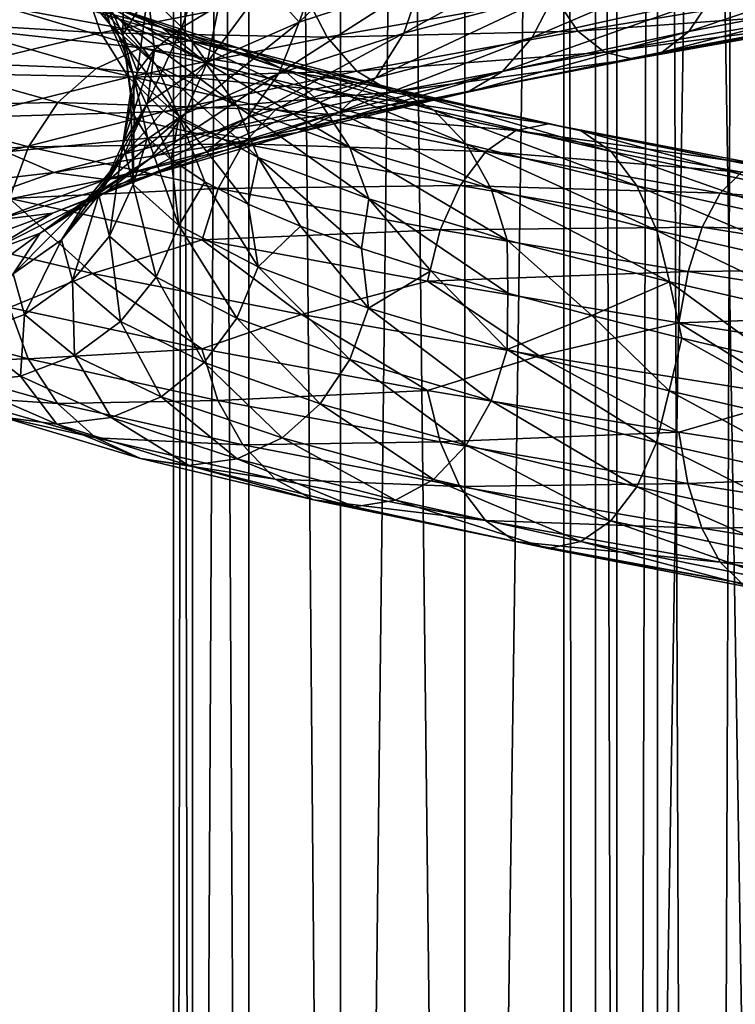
# Model space of a CAD drawing. Header units: metres. Extents: x -109 to 109, y -917 to 389.
# Tile 185 of 256: x -14.79 to -6.46, y -498.92 to -487.46. Entities that reach past the tile are written whole.
import ezdxf

# ---------------------------------------------------------------- set-up
doc = ezdxf.new("R2010")
doc.units = ezdxf.units.M
doc.layers.add('solid_24503124_XXX_01_SW0001', color=7, linetype='CONTINUOUS')

msp = doc.modelspace()

# ---------------------------------------------------------------- linework, layer by layer
at = {"layer": 'solid_24503124_XXX_01_SW0001'}
for points in [[(-13, -410), (-13, -535), (-12.778495, -535, 2.389471)], [(-12.778631, -410, -2.388798), (-12.778495, -535, -2.389471), (-13, -535)], [(-12.778631, -410, -2.388798), (-13, -535), (-13, -410)], [(-13, -410), (-12.778495, -535, 2.389471), (-12.778644, -410, 2.388729)], [(-12.778644, -410, 2.388729), (-12.778495, -535, 2.389471), (-12.122266, -535, 4.695816)], [(-12.778644, -410, 2.388729), (-12.122266, -535, 4.695816), (-12.122123, -410, 4.696183)], [(-12.122127, -410, -4.696173), (-12.778495, -535, -2.389471), (-12.778631, -410, -2.388798)], [(-12.122127, -410, -4.696173), (-12.122266, -535, -4.695816), (-12.778495, -535, -2.389471)], [(-12.122123, -410, 4.696183), (-12.122266, -535, 4.695816), (-11.053084, -535, 6.843201)], [(-12.122127, -410, -4.696173), (-11.053084, -535, -6.843201), (-12.122266, -535, -4.695816)], [(-11.052748, -410, -6.843724), (-11.053084, -535, -6.843201), (-12.122127, -410, -4.696173)], [(-12.122123, -410, 4.696183), (-11.053084, -535, 6.843201), (-11.052835, -410, 6.84358)], [(-11.052835, -410, 6.84358), (-11.053084, -535, 6.843201), (-9.606456, -535, 8.758754)], [(-9.607092, -410, -8.758067), (-9.606456, -535, -8.758754), (-11.053084, -535, -6.843201)], [(-9.607092, -410, -8.758067), (-11.053084, -535, -6.843201), (-11.052748, -410, -6.843724)], [(-11.052835, -410, 6.84358), (-9.606456, -535, 8.758754), (-9.607066, -410, 8.758096)], [(-7.834121, -410, -10.374312), (-9.606456, -535, -8.758754), (-9.607092, -410, -8.758067)], [(-9.607066, -410, 8.758096), (-9.606456, -535, 8.758754), (-7.834294, -410, 10.374181)], [(-7.834294, -410, 10.374181), (-9.606456, -535, 8.758754), (-7.834196, -535, 10.374236)], [(-7.834121, -410, -10.374312), (-7.834196, -535, -10.374236), (-9.606456, -535, -8.758754)], [(-7.834294, -410, 10.374181), (-7.834196, -535, 10.374236), (-5.795265, -535, 11.636799)], [(-7.834294, -410, 10.374181), (-5.795265, -535, 11.636799), (-5.794521, -410, 11.637158)], [(-5.794586, -410, -11.637126), (-5.795265, -535, -11.636799), (-7.834196, -535, -10.374236)], [(-5.794586, -410, -11.637126), (-7.834196, -535, -10.374236), (-7.834121, -410, -10.374312)], [(-8.453436, -701, -399.111511), (-8.453425, -437, -399.111481), (-8.453425, -437, -400.888519)], [(-8.453436, -701, -400.888489), (-8.453436, -701, -399.111511), (-8.453425, -437, -400.888519)], [(-8.083981, -701, -402.626648), (-8.453436, -701, -400.888489), (-8.453425, -437, -400.888519)], [(-8.453436, -701, -399.111511), (-8.083981, -701, -397.373352), (-8.453425, -437, -399.111481)], [(-8.083981, -701, -402.626648), (-8.453425, -437, -400.888519), (-8.083978, -437, -402.626648)], [(-8.083981, -701, -397.373352), (-8.083978, -437, -397.373352), (-8.453425, -437, -399.111481)], [(-8.083981, -701, -402.626648), (-8.083978, -437, -402.626648), (-7.361266, -437, -404.249908)], [(-7.361216, -701, -404.25), (-8.083981, -701, -402.626648), (-7.361266, -437, -404.249908)], [(-8.083981, -701, -397.373352), (-7.361216, -701, -395.75), (-8.083978, -437, -397.373352)], [(-7.361216, -701, -395.75), (-7.361266, -437, -395.750092), (-8.083978, -437, -397.373352)], [(-7.361216, -701, -404.25), (-7.361266, -437, -404.249908), (-6.316738, -437, -405.687592)], [(-6.316731, -701, -394.312378), (-6.316738, -437, -394.312408), (-7.361266, -437, -395.750092)], [(-7.361216, -701, -395.75), (-6.316731, -701, -394.312378), (-7.361266, -437, -395.750092)], [(-6.316731, -701, -405.687622), (-7.361216, -701, -404.25), (-6.316738, -437, -405.687592)], [(-13.611016, -487.468719, -4.411264), (-14.146188, -487.070831, -4.584711), (-14.726241, -486.593658, -2.06168)], [(-14.169126, -486.991577, -1.983684), (-13.611016, -487.468719, -4.411264), (-14.726241, -486.593658, -2.06168)], [(-13.740125, -487.510345, -1.923623), (-14.169126, -486.991577, -1.983684), (-14.298842, -486.515991, 0.504153)], [(-13.865913, -487.03476, 0.488889), (-13.740125, -487.510345, -1.923623), (-14.298842, -486.515991, 0.504153)], [(-13.588114, -487.633972, 0.479094), (-13.865913, -487.03476, 0.488889), (-13.570865, -486.560822, 2.88622)], [(-13.298976, -487.160004, 2.828395), (-13.588114, -487.633972, 0.479094), (-13.570865, -486.560822, 2.88622)], [(-11.53442, -487.487366, 7.202782), (-11.286276, -486.788208, 7.406815), (-10.539077, -486.534607, 8.435357)], [(-10.109748, -487.018219, 9.093873), (-11.53442, -487.487366, 7.202782), (-10.539077, -486.534607, 8.435357)], [(-10.317653, -487.616821, 9.280888), (-10.109748, -487.018219, 9.093873), (-8.379789, -486.55069, 10.710138)], [(-8.552118, -487.149292, 10.93039), (-10.317653, -487.616821, 9.280888), (-8.379789, -486.55069, 10.710138)], [(-15.291087, -486.641083, 11.275908), (-16.033459, -487.48111, 10.012251), (-14.053088, -487.011963, 12.640969)], [(-12.606625, -486.687653, 5.092302), (-12.902847, -487.551392, 3.967771), (-13.298976, -487.160004, 2.828395)], [(-12.606625, -486.687653, 5.092302), (-12.472001, -487.296051, 5.165617), (-12.902847, -487.551392, 3.967771)], [(-8.819942, -487.667053, 11.272695), (-8.552118, -487.149292, 10.93039), (-6.526264, -486.68335, 12.247272)], [(-6.730645, -487.201111, 12.630816), (-8.819942, -487.667053, 11.272695), (-6.526264, -486.68335, 12.247272)], [(-6.995741, -487.597595, 13.128299), (-6.730645, -487.201111, 12.630816), (-4.438051, -486.736786, 13.60758)], [(-4.61285, -487.13327, 14.143534), (-6.995741, -487.597595, 13.128299), (-4.438051, -486.736786, 13.60758)], [(-13.135786, -487.549591, -6.96848), (-13.720441, -487.306396, -7.278636), (-14.775814, -486.827637, -4.78877)], [(-14.146188, -487.070831, -4.584711), (-13.135786, -487.549591, -6.96848), (-14.775814, -486.827637, -4.78877)], [(-11.53442, -487.487366, 7.202782), (-11.932053, -487.041809, 6.314696), (-11.286276, -486.788208, 7.406815)], [(-14.053088, -487.011963, 12.640969), (-16.033459, -487.48111, 10.012251), (-13.846431, -487.611176, 12.455077)], [(-13.198913, -487.987488, -4.277704), (-13.611016, -487.468719, -4.411264), (-14.169126, -486.991577, -1.983684)], [(-13.740125, -487.510345, -1.923623), (-13.198913, -487.987488, -4.277704), (-14.169126, -486.991577, -1.983684)], [(-12.63884, -487.94751, -6.704852), (-13.135786, -487.549591, -6.96848), (-14.146188, -487.070831, -4.584711)], [(-13.611016, -487.468719, -4.411264), (-12.63884, -487.94751, -6.704852), (-14.146188, -487.070831, -4.584711)], [(-14.053088, -487.011963, 12.640969), (-13.846431, -487.611176, 12.455077), (-11.477059, -487.143646, 14.668734)], [(-13.464845, -488.109528, -1.885084), (-13.740125, -487.510345, -1.923623), (-13.865913, -487.03476, 0.488889)], [(-13.588114, -487.633972, 0.479094), (-13.464845, -488.109528, -1.885084), (-13.865913, -487.03476, 0.488889)], [(-12.608409, -487.95813, 5.093023), (-12.472001, -487.296051, 5.165617), (-11.932053, -487.041809, 6.314696)], [(-11.53442, -487.487366, 7.202782), (-12.608409, -487.95813, 5.093023), (-11.932053, -487.041809, 6.314696)], [(-11.771624, -488.085968, 7.350906), (-11.53442, -487.487366, 7.202782), (-10.109748, -487.018219, 9.093873)], [(-10.317653, -487.616821, 9.280888), (-11.771624, -488.085968, 7.350906), (-10.109748, -487.018219, 9.093873)], [(-11.477059, -487.143646, 14.668734), (-13.846431, -487.611176, 12.455077), (-11.21011, -487.662415, 14.327547)], [(-13.298976, -487.160004, 2.828395), (-13.417944, -488.061768, 1.486191), (-13.588114, -487.633972, 0.479094)], [(-13.298976, -487.160004, 2.828395), (-13.219149, -487.806732, 2.737165), (-13.417944, -488.061768, 1.486191)], [(-13.298976, -487.160004, 2.828395), (-12.902847, -487.551392, 3.967771), (-13.219149, -487.806732, 2.737165)], [(-11.477059, -487.143646, 14.668734), (-11.21011, -487.662415, 14.327547), (-8.554622, -487.196472, 16.053715)], [(-10.640768, -488.134583, 9.571535), (-10.317653, -487.616821, 9.280888), (-8.552118, -487.149292, 10.93039)], [(-8.819942, -487.667053, 11.272695), (-10.640768, -488.134583, 9.571535), (-8.552118, -487.149292, 10.93039)], [(-8.554622, -487.196472, 16.053715), (-8.290072, -487.59436, 15.557258), (-5.466306, -487.130035, 16.760328)], [(-5.466306, -487.130035, 16.760328), (-8.290072, -487.59436, 15.557258), (-5.26108, -487.37323, 16.131083)], [(-7.307346, -487.839172, 13.713061), (-6.995741, -487.597595, 13.128299), (-4.61285, -487.13327, 14.143534)], [(-4.818316, -487.374847, 14.773517), (-7.307346, -487.839172, 13.713061), (-4.61285, -487.13327, 14.143534)], [(-14.981802, -487.304779, -7.947783), (-13.377069, -487.785156, -10.426507), (-15.567142, -487.546356, -8.258304)], [(-14.351007, -487.224792, -7.61315), (-12.813839, -487.70517, -9.987509), (-14.981802, -487.304779, -7.947783)], [(-12.813839, -487.70517, -9.987509), (-13.377069, -487.785156, -10.426507), (-14.981802, -487.304779, -7.947783)], [(-12.250814, -487.786774, -9.548669), (-12.813839, -487.70517, -9.987509), (-14.351007, -487.224792, -7.61315)], [(-13.720441, -487.306396, -7.278636), (-12.250814, -487.786774, -9.548669), (-14.351007, -487.224792, -7.61315)], [(-11.728783, -488.029968, -9.141782), (-12.250814, -487.786774, -9.548669), (-13.720441, -487.306396, -7.278636)], [(-13.135786, -487.549591, -6.96848), (-11.728783, -488.029968, -9.141782), (-13.720441, -487.306396, -7.278636)], [(-12.608409, -487.95813, 5.093023), (-12.902847, -487.551392, 3.967771), (-12.472001, -487.296051, 5.165617)], [(-8.554622, -487.196472, 16.053715), (-11.21011, -487.662415, 14.327547), (-8.290072, -487.59436, 15.557258)], [(-9.167328, -488.063538, 11.716685), (-8.819942, -487.667053, 11.272695), (-6.730645, -487.201111, 12.630816)], [(-6.995741, -487.597595, 13.128299), (-9.167328, -488.063538, 11.716685), (-6.730645, -487.201111, 12.630816)], [(-8.290072, -487.59436, 15.557258), (-7.978832, -487.837555, 14.97318), (-5.26108, -487.37323, 16.131083)], [(-5.26108, -487.37323, 16.131083), (-7.978832, -487.837555, 14.97318), (-5.039738, -487.454834, 15.452422)], [(-7.64315, -487.919159, 14.343234), (-7.307346, -487.839172, 13.713061), (-4.818316, -487.374847, 14.773517)], [(-5.039738, -487.454834, 15.452422), (-7.64315, -487.919159, 14.343234), (-4.818316, -487.374847, 14.773517)], [(-16.033459, -487.48111, 10.012251), (-15.79768, -488.080322, 9.865016), (-13.846431, -487.611176, 12.455077)], [(-12.934477, -488.5867, -4.192001), (-13.198913, -487.987488, -4.277704), (-13.740125, -487.510345, -1.923623)], [(-13.464845, -488.109528, -1.885084), (-12.934477, -488.5867, -4.192001), (-13.740125, -487.510345, -1.923623)], [(-12.256171, -488.466278, -6.501848), (-12.63884, -487.94751, -6.704852), (-13.611016, -487.468719, -4.411264)], [(-13.198913, -487.987488, -4.277704), (-12.256171, -488.466278, -6.501848), (-13.611016, -487.468719, -4.411264)], [(-12.867699, -488.556702, 5.19776), (-12.608409, -487.95813, 5.093023), (-11.53442, -487.487366, 7.202782)], [(-11.771624, -488.085968, 7.350906), (-12.867699, -488.556702, 5.19776), (-11.53442, -487.487366, 7.202782)], [(-7.978832, -487.837555, 14.97318), (-7.64315, -487.919159, 14.343234), (-5.039738, -487.454834, 15.452422)], [(-15.567142, -487.546356, -8.258304), (-13.899711, -488.026733, -10.833871), (-16.065113, -487.942871, -8.522476)], [(-13.846431, -487.611176, 12.455077), (-15.79768, -488.080322, 9.865016), (-13.524371, -488.129944, 12.16538)], [(-13.377069, -487.785156, -10.426507), (-13.899711, -488.026733, -10.833871), (-15.567142, -487.546356, -8.258304)], [(-13.846431, -487.611176, 12.455077), (-13.524371, -488.129944, 12.16538), (-11.21011, -487.662415, 14.327547)], [(-13.588114, -487.633972, 0.479094), (-13.417944, -488.061768, 1.486191), (-13.497707, -488.317322, 0.221748)], [(-13.588114, -487.633972, 0.479094), (-13.497707, -488.317322, 0.221748), (-13.458455, -488.573853, -1.047182)], [(-13.588114, -487.633972, 0.479094), (-13.458455, -488.573853, -1.047182), (-13.464845, -488.109528, -1.885084)], [(-13.300858, -488.430481, 2.828796), (-13.219149, -487.806732, 2.737165), (-12.902847, -487.551392, 3.967771)], [(-12.608409, -487.95813, 5.093023), (-13.300858, -488.430481, 2.828796), (-12.902847, -487.551392, 3.967771)], [(-11.285066, -488.427856, -8.795935), (-11.728783, -488.029968, -9.141782), (-13.135786, -487.549591, -6.96848)], [(-12.63884, -487.94751, -6.704852), (-11.285066, -488.427856, -8.795935), (-13.135786, -487.549591, -6.96848)], [(-12.140273, -488.603729, 7.581112), (-11.771624, -488.085968, 7.350906), (-10.317653, -487.616821, 9.280888)], [(-10.640768, -488.134583, 9.571535), (-12.140273, -488.603729, 7.581112), (-10.317653, -487.616821, 9.280888)], [(-11.21011, -487.662415, 14.327547), (-10.863441, -488.060303, 13.884472), (-8.290072, -487.59436, 15.557258)], [(-8.290072, -487.59436, 15.557258), (-10.863441, -488.060303, 13.884472), (-7.978832, -487.837555, 14.97318)], [(-9.575661, -488.305115, 12.238572), (-9.167328, -488.063538, 11.716685), (-6.995741, -487.597595, 13.128299)], [(-7.307346, -487.839172, 13.713061), (-9.575661, -488.305115, 12.238572), (-6.995741, -487.597595, 13.128299)], [(-11.21011, -487.662415, 14.327547), (-13.524371, -488.129944, 12.16538), (-10.863441, -488.060303, 13.884472)], [(-12.813839, -487.70517, -9.987509), (-10.886751, -488.187164, -12.057853), (-13.377069, -487.785156, -10.426507)], [(-10.4084, -488.268768, -11.528045), (-10.886751, -488.187164, -12.057853), (-12.813839, -487.70517, -9.987509)], [(-12.250814, -487.786774, -9.548669), (-10.4084, -488.268768, -11.528045), (-12.813839, -487.70517, -9.987509)], [(-11.05987, -488.531067, 9.948523), (-10.640768, -488.134583, 9.571535), (-8.819942, -487.667053, 11.272695)], [(-9.167328, -488.063538, 11.716685), (-11.05987, -488.531067, 9.948523), (-8.819942, -487.667053, 11.272695)], [(-13.377069, -487.785156, -10.426507), (-11.365275, -488.267151, -12.587852), (-13.899711, -488.026733, -10.833871)], [(-13.590037, -488.904419, 0.479162), (-13.417944, -488.061768, 1.486191), (-13.219149, -487.806732, 2.737165)], [(-13.300858, -488.430481, 2.828796), (-13.590037, -488.904419, 0.479162), (-13.219149, -487.806732, 2.737165)], [(-10.886751, -488.187164, -12.057853), (-11.365275, -488.267151, -12.587852), (-13.377069, -487.785156, -10.426507)], [(-9.964878, -488.511963, -11.036812), (-10.4084, -488.268768, -11.528045), (-12.250814, -487.786774, -9.548669)], [(-11.728783, -488.029968, -9.141782), (-9.964878, -488.511963, -11.036812), (-12.250814, -487.786774, -9.548669)], [(-10.863441, -488.060303, 13.884472), (-10.455585, -488.303497, 13.363196), (-7.978832, -487.837555, 14.97318)], [(-7.978832, -487.837555, 14.97318), (-10.455585, -488.303497, 13.363196), (-7.64315, -487.919159, 14.343234)], [(-10.015702, -488.385101, 12.800985), (-9.575661, -488.305115, 12.238572), (-7.307346, -487.839172, 13.713061)], [(-7.64315, -487.919159, 14.343234), (-10.015702, -488.385101, 12.800985), (-7.307346, -487.839172, 13.713061)], [(-16.065113, -487.942871, -8.522476), (-14.344344, -488.423218, -11.180432), (-16.449038, -488.460632, -8.726146)], [(-13.899711, -488.026733, -10.833871), (-14.344344, -488.423218, -11.180432), (-16.065113, -487.942871, -8.522476)], [(-13.574389, -489.029053, 2.88697), (-13.300858, -488.430481, 2.828796), (-12.608409, -487.95813, 5.093023)], [(-12.867699, -488.556702, 5.19776), (-13.574389, -489.029053, 2.88697), (-12.608409, -487.95813, 5.093023)], [(-12.010622, -489.06546, -6.371585), (-12.256171, -488.466278, -6.501848), (-13.198913, -487.987488, -4.277704)], [(-12.934477, -488.5867, -4.192001), (-12.010622, -489.06546, -6.371585), (-13.198913, -487.987488, -4.277704)], [(-10.943386, -488.946655, -8.529618), (-11.285066, -488.427856, -8.795935), (-12.63884, -487.94751, -6.704852)], [(-12.256171, -488.466278, -6.501848), (-10.943386, -488.946655, -8.529618), (-12.63884, -487.94751, -6.704852)], [(-10.455585, -488.303497, 13.363196), (-10.015702, -488.385101, 12.800985), (-7.64315, -487.919159, 14.343234)], [(-15.79768, -488.080322, 9.865016), (-15.430235, -488.599091, 9.635562), (-13.524371, -488.129944, 12.16538)], [(-13.899711, -488.026733, -10.833871), (-11.809317, -488.508728, -13.079659), (-14.344344, -488.423218, -11.180432)], [(-11.365275, -488.267151, -12.587852), (-11.809317, -488.508728, -13.079659), (-13.899711, -488.026733, -10.833871)], [(-13.590037, -488.904419, 0.479162), (-13.497707, -488.317322, 0.221748), (-13.417944, -488.061768, 1.486191)], [(-13.524371, -488.129944, 12.16538), (-13.106133, -488.527832, 11.789169), (-10.863441, -488.060303, 13.884472)], [(-13.464845, -488.109528, -1.885084), (-13.458455, -488.573853, -1.047182), (-13.300509, -488.831268, -2.308998)], [(-13.464845, -488.109528, -1.885084), (-13.300509, -488.831268, -2.308998), (-13.025195, -489.088837, -3.548778)], [(-13.464845, -488.109528, -1.885084), (-13.025195, -489.088837, -3.548778), (-12.934477, -488.5867, -4.192001)], [(-13.270673, -489.074463, 5.360537), (-12.867699, -488.556702, 5.19776), (-11.771624, -488.085968, 7.350906)], [(-12.140273, -488.603729, 7.581112), (-13.270673, -489.074463, 5.360537), (-11.771624, -488.085968, 7.350906)], [(-10.863441, -488.060303, 13.884472), (-13.106133, -488.527832, 11.789169), (-10.455585, -488.303497, 13.363196)], [(-9.587892, -488.909851, -10.619273), (-9.964878, -488.511963, -11.036812), (-11.728783, -488.029968, -9.141782)], [(-11.285066, -488.427856, -8.795935), (-9.587892, -488.909851, -10.619273), (-11.728783, -488.029968, -9.141782)], [(-11.5525, -488.772644, 10.391651), (-11.05987, -488.531067, 9.948523), (-9.167328, -488.063538, 11.716685)], [(-9.575661, -488.305115, 12.238572), (-11.5525, -488.772644, 10.391651), (-9.167328, -488.063538, 11.716685)], [(-13.524371, -488.129944, 12.16538), (-15.430235, -488.599091, 9.635562), (-13.106133, -488.527832, 11.789169)], [(-12.618434, -489.000214, 7.879705), (-12.140273, -488.603729, 7.581112), (-10.640768, -488.134583, 9.571535)], [(-11.05987, -488.531067, 9.948523), (-12.618434, -489.000214, 7.879705), (-10.640768, -488.134583, 9.571535)], [(-10.886751, -488.187164, -12.057853), (-8.630627, -488.670746, -13.76407), (-11.365275, -488.267151, -12.587852)], [(-8.251407, -488.75235, -13.159292), (-8.630627, -488.670746, -13.76407), (-10.886751, -488.187164, -12.057853)], [(-10.4084, -488.268768, -11.528045), (-8.251407, -488.75235, -13.159292), (-10.886751, -488.187164, -12.057853)], [(-13.590037, -488.904419, 0.479162), (-13.466751, -489.379974, -1.885351), (-13.497707, -488.317322, 0.221748)], [(-13.466751, -489.379974, -1.885351), (-13.458455, -488.573853, -1.047182), (-13.497707, -488.317322, 0.221748)], [(-13.106133, -488.527832, 11.789169), (-12.614079, -488.771027, 11.346559), (-10.455585, -488.303497, 13.363196)], [(-10.455585, -488.303497, 13.363196), (-12.614079, -488.771027, 11.346559), (-10.015702, -488.385101, 12.800985)], [(-12.083385, -488.852631, 10.869191), (-11.5525, -488.772644, 10.391651), (-9.575661, -488.305115, 12.238572)], [(-10.015702, -488.385101, 12.800985), (-12.083385, -488.852631, 10.869191), (-9.575661, -488.305115, 12.238572)], [(-11.365275, -488.267151, -12.587852), (-9.009984, -488.750732, -14.369066), (-11.809317, -488.508728, -13.079659)], [(-8.630627, -488.670746, -13.76407), (-9.009984, -488.750732, -14.369066), (-11.365275, -488.267151, -12.587852)], [(-7.899798, -488.995544, -12.59855), (-8.251407, -488.75235, -13.159292), (-10.4084, -488.268768, -11.528045)], [(-9.964878, -488.511963, -11.036812), (-7.899798, -488.995544, -12.59855), (-10.4084, -488.268768, -11.528045)], [(-14.344344, -488.423218, -11.180432), (-14.687144, -488.940979, -11.447621), (-16.449038, -488.460632, -8.726146)], [(-14.344344, -488.423218, -11.180432), (-12.187081, -488.905212, -13.498061), (-14.687144, -488.940979, -11.447621)], [(-11.809317, -488.508728, -13.079659), (-12.187081, -488.905212, -13.498061), (-14.344344, -488.423218, -11.180432)], [(-13.869514, -489.503021, 0.489016), (-13.590037, -488.904419, 0.479162), (-13.300858, -488.430481, 2.828796)], [(-13.574389, -489.029053, 2.88697), (-13.869514, -489.503021, 0.489016), (-13.300858, -488.430481, 2.828796)], [(-12.614079, -488.771027, 11.346559), (-12.083385, -488.852631, 10.869191), (-10.015702, -488.385101, 12.800985)], [(-9.297597, -489.428619, -10.297751), (-9.587892, -488.909851, -10.619273), (-11.285066, -488.427856, -8.795935)], [(-10.943386, -488.946655, -8.529618), (-9.297597, -489.428619, -10.297751), (-11.285066, -488.427856, -8.795935)], [(-16.449038, -488.460632, -8.726146), (-14.687144, -488.940979, -11.447621), (-16.696068, -489.059204, -8.857195)], [(-15.430235, -488.599091, 9.635562), (-14.953059, -488.996979, 9.337584), (-13.106133, -488.527832, 11.789169)], [(-13.106133, -488.527832, 11.789169), (-14.953059, -488.996979, 9.337584), (-12.614079, -488.771027, 11.346559)], [(-13.999495, -489.546814, 2.97738), (-13.574389, -489.029053, 2.88697), (-12.867699, -488.556702, 5.19776)], [(-13.270673, -489.074463, 5.360537), (-13.999495, -489.546814, 2.97738), (-12.867699, -488.556702, 5.19776)], [(-13.180486, -489.241791, 8.230683), (-12.618434, -489.000214, 7.879705), (-11.05987, -488.531067, 9.948523)], [(-11.5525, -488.772644, 10.391651), (-13.180486, -489.241791, 8.230683), (-11.05987, -488.531067, 9.948523)], [(-10.724138, -489.545837, -8.358729), (-10.943386, -488.946655, -8.529618), (-12.256171, -488.466278, -6.501848)], [(-12.010622, -489.06546, -6.371585), (-10.724138, -489.545837, -8.358729), (-12.256171, -488.466278, -6.501848)], [(-11.809317, -488.508728, -13.079659), (-9.362003, -488.99231, -14.930466), (-12.187081, -488.905212, -13.498061)], [(-9.009984, -488.750732, -14.369066), (-9.362003, -488.99231, -14.930466), (-11.809317, -488.508728, -13.079659)], [(-7.600937, -489.393433, -12.121927), (-7.899798, -488.995544, -12.59855), (-9.964878, -488.511963, -11.036812)], [(-9.587892, -488.909851, -10.619273), (-7.600937, -489.393433, -12.121927), (-9.964878, -488.511963, -11.036812)], [(-13.793357, -489.470978, 5.571669), (-13.270673, -489.074463, 5.360537), (-12.140273, -488.603729, 7.581112)], [(-12.618434, -489.000214, 7.879705), (-13.793357, -489.470978, 5.571669), (-12.140273, -488.603729, 7.581112)], [(-13.466751, -489.379974, -1.885351), (-13.300509, -488.831268, -2.308998), (-13.458455, -488.573853, -1.047182)], [(-12.934477, -488.5867, -4.192001), (-13.025195, -489.088837, -3.548778), (-12.634138, -489.34668, -4.755923)], [(-12.934477, -488.5867, -4.192001), (-12.634138, -489.34668, -4.755923), (-12.129727, -489.605682, -5.924262)], [(-12.934477, -488.5867, -4.192001), (-12.129727, -489.605682, -5.924262), (-12.010622, -489.06546, -6.371585)], [(-8.630627, -488.670746, -13.76407), (-6.112517, -489.155914, -15.051847), (-9.009984, -488.750732, -14.369066)], [(-5.84394, -489.237518, -14.390487), (-6.112517, -489.155914, -15.051847), (-8.630627, -488.670746, -13.76407)], [(-8.251407, -488.75235, -13.159292), (-5.84394, -489.237518, -14.390487), (-8.630627, -488.670746, -13.76407)], [(-14.953059, -488.996979, 9.337584), (-14.391665, -489.240173, 8.987017), (-12.614079, -488.771027, 11.346559)], [(-12.614079, -488.771027, 11.346559), (-14.391665, -489.240173, 8.987017), (-12.083385, -488.852631, 10.869191)], [(-13.786185, -489.321777, 8.608918), (-13.180486, -489.241791, 8.230683), (-11.5525, -488.772644, 10.391651)], [(-12.083385, -488.852631, 10.869191), (-13.786185, -489.321777, 8.608918), (-11.5525, -488.772644, 10.391651)], [(-9.009984, -488.750732, -14.369066), (-6.381191, -489.235901, -15.713448), (-9.362003, -488.99231, -14.930466)], [(-6.112517, -489.155914, -15.051847), (-6.381191, -489.235901, -15.713448), (-9.009984, -488.750732, -14.369066)], [(-5.594919, -489.480713, -13.77728), (-5.84394, -489.237518, -14.390487), (-8.251407, -488.75235, -13.159292)], [(-7.899798, -488.995544, -12.59855), (-5.594919, -489.480713, -13.77728), (-8.251407, -488.75235, -13.159292)], [(-12.187081, -488.905212, -13.498061), (-12.478328, -489.422974, -13.820637), (-14.687144, -488.940979, -11.447621)], [(-14.391665, -489.240173, 8.987017), (-13.786185, -489.321777, 8.608918), (-12.083385, -488.852631, 10.869191)], [(-13.869514, -489.503021, 0.489016), (-13.743692, -489.978577, -1.924123), (-13.590037, -488.904419, 0.479162)], [(-13.743692, -489.978577, -1.924123), (-13.466751, -489.379974, -1.885351), (-13.590037, -488.904419, 0.479162)], [(-13.466751, -489.379974, -1.885351), (-12.936307, -489.857147, -4.192595), (-13.300509, -488.831268, -2.308998)], [(-12.936307, -489.857147, -4.192595), (-13.025195, -489.088837, -3.548778), (-13.300509, -488.831268, -2.308998)], [(-12.187081, -488.905212, -13.498061), (-9.661482, -489.388794, -15.408072), (-12.478328, -489.422974, -13.820637)], [(-9.362003, -488.99231, -14.930466), (-9.661482, -489.388794, -15.408072), (-12.187081, -488.905212, -13.498061)], [(-7.370802, -489.912201, -11.75491), (-7.600937, -489.393433, -12.121927), (-9.587892, -488.909851, -10.619273)], [(-9.297597, -489.428619, -10.297751), (-7.370802, -489.912201, -11.75491), (-9.587892, -488.909851, -10.619273)], [(-14.687144, -488.940979, -11.447621), (-14.907716, -489.539581, -11.619542), (-16.696068, -489.059204, -8.857195)], [(-14.953059, -488.996979, 9.337584), (-16.345364, -489.467743, 6.602523), (-14.391665, -489.240173, 8.987017)], [(-14.687144, -488.940979, -11.447621), (-12.478328, -489.422974, -13.820637), (-14.907716, -489.539581, -11.619542)], [(-14.407743, -489.712555, 5.819843), (-13.793357, -489.470978, 5.571669), (-12.618434, -489.000214, 7.879705)], [(-13.180486, -489.241791, 8.230683), (-14.407743, -489.712555, 5.819843), (-12.618434, -489.000214, 7.879705)], [(-14.303863, -490.020782, 0.504331), (-13.869514, -489.503021, 0.489016), (-13.574389, -489.029053, 2.88697)], [(-13.999495, -489.546814, 2.97738), (-14.303863, -490.020782, 0.504331), (-13.574389, -489.029053, 2.88697)], [(-9.111322, -490.027832, -10.091439), (-9.297597, -489.428619, -10.297751), (-10.943386, -488.946655, -8.529618)], [(-10.724138, -489.545837, -8.358729), (-9.111322, -490.027832, -10.091439), (-10.943386, -488.946655, -8.529618)], [(-9.362003, -488.99231, -14.930466), (-6.630505, -489.477478, -16.327372), (-9.661482, -489.388794, -15.408072)], [(-6.381191, -489.235901, -15.713448), (-6.630505, -489.477478, -16.327372), (-9.362003, -488.99231, -14.930466)], [(-5.383255, -489.878632, -13.256065), (-5.594919, -489.480713, -13.77728), (-7.899798, -488.995544, -12.59855)], [(-7.600937, -489.393433, -12.121927), (-5.383255, -489.878632, -13.256065), (-7.899798, -488.995544, -12.59855)], [(-14.550884, -489.943329, 3.094648), (-13.999495, -489.546814, 2.97738), (-13.270673, -489.074463, 5.360537)], [(-13.793357, -489.470978, 5.571669), (-14.550884, -489.943329, 3.094648), (-13.270673, -489.074463, 5.360537)], [(-12.936307, -489.857147, -4.192595), (-12.634138, -489.34668, -4.755923), (-13.025195, -489.088837, -3.548778)], [(-12.010622, -489.06546, -6.371585), (-12.129727, -489.605682, -5.924262), (-11.518106, -489.865173, -7.040289)], [(-12.010622, -489.06546, -6.371585), (-11.518106, -489.865173, -7.040289), (-10.807096, -490.124237, -8.09041)], [(-12.010622, -489.06546, -6.371585), (-10.807096, -490.124237, -8.09041), (-10.724138, -489.545837, -8.358729)], [(-16.345364, -489.467743, 6.602523), (-15.731696, -489.710938, 6.35464), (-14.391665, -489.240173, 8.987017)], [(-14.391665, -489.240173, 8.987017), (-15.731696, -489.710938, 6.35464), (-13.786185, -489.321777, 8.608918)], [(-15.069839, -489.792542, 6.08729), (-14.407743, -489.712555, 5.819843), (-13.180486, -489.241791, 8.230683)], [(-13.786185, -489.321777, 8.608918), (-15.069839, -489.792542, 6.08729), (-13.180486, -489.241791, 8.230683)], [(-6.381191, -489.235901, -15.713448), (-3.558838, -489.722717, -16.582281), (-6.630505, -489.477478, -16.327372)], [(-15.731696, -489.710938, 6.35464), (-15.069839, -489.792542, 6.08729), (-13.786185, -489.321777, 8.608918)], [(-12.936307, -489.857147, -4.192595), (-12.012322, -490.335907, -6.372487), (-12.634138, -489.34668, -4.755923)], [(-12.012322, -490.335907, -6.372487), (-12.129727, -489.605682, -5.924262), (-12.634138, -489.34668, -4.755923)], [(-15.199011, -490.184906, 3.232491), (-14.550884, -489.943329, 3.094648), (-13.793357, -489.470978, 5.571669)], [(-14.407743, -489.712555, 5.819843), (-15.199011, -490.184906, 3.232491), (-13.793357, -489.470978, 5.571669)], [(-12.478328, -489.422974, -13.820637), (-12.665728, -490.021576, -14.028195), (-14.907716, -489.539581, -11.619542)], [(-13.743692, -489.978577, -1.924123), (-13.202341, -490.45575, -4.278815), (-13.466751, -489.379974, -1.885351)], [(-13.202341, -490.45575, -4.278815), (-12.936307, -489.857147, -4.192595), (-13.466751, -489.379974, -1.885351)], [(-12.478328, -489.422974, -13.820637), (-9.892372, -489.906555, -15.776293), (-12.665728, -490.021576, -14.028195)], [(-9.661482, -489.388794, -15.408072), (-9.892372, -489.906555, -15.776293), (-12.478328, -489.422974, -13.820637)], [(-9.661482, -489.388794, -15.408072), (-6.842606, -489.873993, -16.849663), (-9.892372, -489.906555, -15.776293)], [(-6.630505, -489.477478, -16.327372), (-6.842606, -489.873993, -16.849663), (-9.661482, -489.388794, -15.408072)], [(-7.22313, -490.511414, -11.519403), (-7.370802, -489.912201, -11.75491), (-9.297597, -489.428619, -10.297751)], [(-9.111322, -490.027832, -10.091439), (-7.22313, -490.511414, -11.519403), (-9.297597, -489.428619, -10.297751)], [(-5.220265, -490.3974, -12.854709), (-5.383255, -489.878632, -13.256065), (-7.600937, -489.393433, -12.121927)], [(-7.370802, -489.912201, -11.75491), (-5.220265, -490.3974, -12.854709), (-7.600937, -489.393433, -12.121927)], [(-6.630505, -489.477478, -16.327372), (-3.697881, -489.964294, -17.230152), (-6.842606, -489.873993, -16.849663)], [(-3.558838, -489.722717, -16.582281), (-3.697881, -489.964294, -17.230152), (-6.630505, -489.477478, -16.327372)], [(-14.907716, -489.539581, -11.619542), (-13.940777, -490.412537, -12.908815), (-15.948103, -489.936707, -10.326268)], [(-14.907716, -489.539581, -11.619542), (-12.665728, -490.021576, -14.028195), (-13.940777, -490.412537, -12.908815)], [(-14.86724, -490.417267, 0.524194), (-14.303863, -490.020782, 0.504331), (-13.999495, -489.546814, 2.97738)], [(-14.550884, -489.943329, 3.094648), (-14.86724, -490.417267, 0.524194), (-13.999495, -489.546814, 2.97738)], [(-14.303863, -490.020782, 0.504331), (-14.174101, -490.496338, -1.98438), (-13.869514, -489.503021, 0.489016)], [(-14.174101, -490.496338, -1.98438), (-13.743692, -489.978577, -1.924123), (-13.869514, -489.503021, 0.489016)], [(-10.724138, -489.545837, -8.358729), (-10.807096, -490.124237, -8.09041), (-10.000938, -490.383545, -9.067768)], [(-10.724138, -489.545837, -8.358729), (-10.000938, -490.383545, -9.067768), (-9.104933, -490.643707, -9.966372)], [(-10.724138, -489.545837, -8.358729), (-9.104933, -490.643707, -9.966372), (-9.111322, -490.027832, -10.091439)], [(-15.89747, -490.264893, 3.381037), (-15.199011, -490.184906, 3.232491), (-14.407743, -489.712555, 5.819843)], [(-15.069839, -489.792542, 6.08729), (-15.89747, -490.264893, 3.381037), (-14.407743, -489.712555, 5.819843)], [(-12.012322, -490.335907, -6.372487), (-11.518106, -489.865173, -7.040289), (-12.129727, -489.605682, -5.924262)], [(-15.948103, -489.936707, -10.326268), (-13.940777, -490.412537, -12.908815), (-14.909234, -490.810028, -11.620725)], [(-15.529458, -490.658844, 0.547543), (-14.86724, -490.417267, 0.524194), (-14.550884, -489.943329, 3.094648)], [(-15.199011, -490.184906, 3.232491), (-15.529458, -490.658844, 0.547543), (-14.550884, -489.943329, 3.094648)], [(-13.202341, -490.45575, -4.278815), (-12.259354, -490.934509, -6.503536), (-12.936307, -489.857147, -4.192595)], [(-12.259354, -490.934509, -6.503536), (-12.012322, -490.335907, -6.372487), (-12.936307, -489.857147, -4.192595)], [(-9.892372, -489.906555, -15.776293), (-10.040936, -490.505157, -16.013222), (-12.665728, -490.021576, -14.028195)], [(-12.012322, -490.335907, -6.372487), (-10.725657, -490.816284, -8.359913), (-11.518106, -489.865173, -7.040289)], [(-10.725657, -490.816284, -8.359913), (-10.807096, -490.124237, -8.09041), (-11.518106, -489.865173, -7.040289)], [(-9.892372, -489.906555, -15.776293), (-7.00613, -490.391754, -17.252337), (-10.040936, -490.505157, -16.013222)], [(-6.842606, -489.873993, -16.849663), (-7.00613, -490.391754, -17.252337), (-9.892372, -489.906555, -15.776293)], [(-5.115678, -490.996582, -12.597168), (-5.220265, -490.3974, -12.854709), (-7.370802, -489.912201, -11.75491)], [(-7.22313, -490.511414, -11.519403), (-5.115678, -490.996582, -12.597168), (-7.370802, -489.912201, -11.75491)], [(-6.842606, -489.873993, -16.849663), (-3.816172, -490.360779, -17.781322), (-7.00613, -490.391754, -17.252337)], [(-3.697881, -489.964294, -17.230152), (-3.816172, -490.360779, -17.781322), (-6.842606, -489.873993, -16.849663)], [(-14.86724, -490.417267, 0.524194), (-14.732367, -490.892822, -2.062538), (-14.303863, -490.020782, 0.504331)], [(-14.732367, -490.892822, -2.062538), (-14.174101, -490.496338, -1.98438), (-14.303863, -490.020782, 0.504331)], [(-14.174101, -490.496338, -1.98438), (-13.615795, -490.973511, -4.412813), (-13.743692, -489.978577, -1.924123)], [(-12.665728, -490.021576, -14.028195), (-11.506857, -490.892181, -15.117929), (-13.940777, -490.412537, -12.908815)], [(-13.615795, -490.973511, -4.412813), (-13.202341, -490.45575, -4.278815), (-13.743692, -489.978577, -1.924123)], [(-12.665728, -490.021576, -14.028195), (-10.040936, -490.505157, -16.013222), (-11.506857, -490.892181, -15.117929)], [(-9.111322, -490.027832, -10.091439), (-9.104933, -490.643707, -9.966372), (-8.126787, -490.904846, -10.778936)], [(-9.111322, -490.027832, -10.091439), (-8.126787, -490.904846, -10.778936), (-7.22313, -490.511414, -11.519403)], [(-10.725657, -490.816284, -8.359913), (-10.000938, -490.383545, -9.067768), (-10.807096, -490.124237, -8.09041)], [(-12.259354, -490.934509, -6.503536), (-10.946228, -491.414886, -8.531834), (-12.012322, -490.335907, -6.372487)], [(-10.946228, -491.414886, -8.531834), (-10.725657, -490.816284, -8.359913), (-12.012322, -490.335907, -6.372487)], [(-10.725657, -490.816284, -8.359913), (-9.112613, -491.298279, -10.092867), (-10.000938, -490.383545, -9.067768)], [(-7.00613, -490.391754, -17.252337), (-7.111348, -490.990326, -17.511431), (-10.040936, -490.505157, -16.013222)], [(-9.112613, -491.298279, -10.092867), (-9.104933, -490.643707, -9.966372), (-10.000938, -490.383545, -9.067768)], [(-7.00613, -490.391754, -17.252337), (-3.907371, -490.87854, -18.206259), (-7.111348, -490.990326, -17.511431)], [(-3.816172, -490.360779, -17.781322), (-3.907371, -490.87854, -18.206259), (-7.00613, -490.391754, -17.252337)], [(-15.388577, -491.134399, -2.154408), (-14.732367, -490.892822, -2.062538), (-14.86724, -490.417267, 0.524194)], [(-13.940777, -490.412537, -12.908815), (-12.667017, -491.292023, -14.029624), (-14.909234, -490.810028, -11.620725)], [(-14.732367, -490.892822, -2.062538), (-14.152072, -491.369995, -4.586618), (-14.174101, -490.496338, -1.98438)], [(-14.152072, -491.369995, -4.586618), (-13.615795, -490.973511, -4.412813), (-14.174101, -490.496338, -1.98438)], [(-13.940777, -490.412537, -12.908815), (-11.506857, -490.892181, -15.117929), (-12.667017, -491.292023, -14.029624)], [(-13.615795, -490.973511, -4.412813), (-12.643277, -491.452271, -6.707206), (-13.202341, -490.45575, -4.278815)], [(-12.643277, -491.452271, -6.707206), (-12.259354, -490.934509, -6.503536), (-13.202341, -490.45575, -4.278815)], [(-10.040936, -490.505157, -16.013222), (-8.740686, -491.371613, -16.870014), (-11.506857, -490.892181, -15.117929)], [(-10.040936, -490.505157, -16.013222), (-7.111348, -490.990326, -17.511431), (-8.740686, -491.371613, -16.870014)], [(-7.22313, -490.511414, -11.519403), (-8.126787, -490.904846, -10.778936), (-7.077101, -491.166412, -11.496109)], [(-7.22313, -490.511414, -11.519403), (-7.077101, -491.166412, -11.496109), (-5.966389, -491.428009, -12.109833)], [(-7.22313, -490.511414, -11.519403), (-5.966389, -491.428009, -12.109833), (-5.115678, -490.996582, -12.597168)], [(-9.112613, -491.298279, -10.092867), (-8.126787, -490.904846, -10.778936), (-9.104933, -490.643707, -9.966372)], [(-14.909234, -490.810028, -11.620725), (-14.689986, -491.409241, -11.449837), (-16.452219, -490.928864, -8.727834)], [(-14.909234, -490.810028, -11.620725), (-12.667017, -491.292023, -14.029624), (-14.689986, -491.409241, -11.449837)], [(-10.946228, -491.414886, -8.531834), (-9.300012, -491.896851, -10.300426), (-10.725657, -490.816284, -8.359913)], [(-9.300012, -491.896851, -10.300426), (-9.112613, -491.298279, -10.092867), (-10.725657, -490.816284, -8.359913)], [(-16.452219, -490.928864, -8.727834), (-14.689986, -491.409241, -11.449837), (-16.069551, -491.447632, -8.52483)], [(-15.388577, -491.134399, -2.154408), (-14.782435, -491.611572, -4.790916), (-14.732367, -490.892822, -2.062538)], [(-14.782435, -491.611572, -4.790916), (-14.152072, -491.369995, -4.586618), (-14.732367, -490.892822, -2.062538)], [(-14.152072, -491.369995, -4.586618), (-13.14125, -491.848755, -6.971378), (-13.615795, -490.973511, -4.412813)], [(-13.14125, -491.848755, -6.971378), (-12.643277, -491.452271, -6.707206), (-13.615795, -490.973511, -4.412813)], [(-11.506857, -490.892181, -15.117929), (-10.041958, -491.775604, -16.014853), (-12.667017, -491.292023, -14.029624)], [(-12.643277, -491.452271, -6.707206), (-11.289028, -491.932648, -8.799023), (-12.259354, -490.934509, -6.503536)], [(-11.289028, -491.932648, -8.799023), (-10.946228, -491.414886, -8.531834), (-12.259354, -490.934509, -6.503536)], [(-11.506857, -490.892181, -15.117929), (-8.740686, -491.371613, -16.870014), (-10.041958, -491.775604, -16.014853)], [(-9.112613, -491.298279, -10.092867), (-7.224153, -491.78186, -11.521034), (-8.126787, -490.904846, -10.778936)], [(-7.224153, -491.78186, -11.521034), (-7.077101, -491.166412, -11.496109), (-8.126787, -490.904846, -10.778936)], [(-3.907371, -490.87854, -18.206259), (-3.966052, -491.477142, -18.479681), (-7.111348, -490.990326, -17.511431)], [(-7.111348, -490.990326, -17.511431), (-5.709698, -491.853271, -18.12051), (-8.740686, -491.371613, -16.870014)], [(-7.111348, -490.990326, -17.511431), (-3.966052, -491.477142, -18.479681), (-5.709698, -491.853271, -18.12051)], [(-15.46175, -491.691559, -5.011079), (-14.782435, -491.611572, -4.790916), (-15.388577, -491.134399, -2.154408)], [(-7.224153, -491.78186, -11.521034), (-5.116402, -492.267029, -12.598951), (-7.077101, -491.166412, -11.496109)], [(-5.116402, -492.267029, -12.598951), (-5.966389, -491.428009, -12.109833), (-7.077101, -491.166412, -11.496109)], [(-12.667017, -491.292023, -14.029624), (-12.480742, -491.891205, -13.823312), (-14.689986, -491.409241, -11.449837)], [(-12.667017, -491.292023, -14.029624), (-10.041958, -491.775604, -16.014853), (-12.480742, -491.891205, -13.823312)], [(-9.300012, -491.896851, -10.300426), (-7.372716, -492.380463, -11.757962), (-9.112613, -491.298279, -10.092867)], [(-7.372716, -492.380463, -11.757962), (-7.224153, -491.78186, -11.521034), (-9.112613, -491.298279, -10.092867)], [(-14.689986, -491.409241, -11.449837), (-14.348307, -491.928009, -11.18352), (-16.069551, -491.447632, -8.52483)], [(-14.782435, -491.611572, -4.790916), (-13.726589, -492.090332, -7.281898), (-14.152072, -491.369995, -4.586618)], [(-14.689986, -491.409241, -11.449837), (-12.480742, -491.891205, -13.823312), (-14.348307, -491.928009, -11.18352)], [(-13.726589, -492.090332, -7.281898), (-13.14125, -491.848755, -6.971378), (-14.152072, -491.369995, -4.586618)], [(-11.289028, -491.932648, -8.799023), (-9.591258, -492.414642, -10.623001), (-10.946228, -491.414886, -8.531834)], [(-9.591258, -492.414642, -10.623001), (-9.300012, -491.896851, -10.300426), (-10.946228, -491.414886, -8.531834)], [(-8.740686, -491.371613, -16.870014), (-7.112072, -492.260773, -17.513214), (-10.041958, -491.775604, -16.014853)], [(-8.740686, -491.371613, -16.870014), (-5.709698, -491.853271, -18.12051), (-7.112072, -492.260773, -17.513214)], [(-16.069551, -491.447632, -8.52483), (-14.348307, -491.928009, -11.18352), (-15.572605, -491.845551, -8.261202)], [(-13.14125, -491.848755, -6.971378), (-11.733662, -492.329132, -9.145584), (-12.643277, -491.452271, -6.707206)], [(-11.733662, -492.329132, -9.145584), (-11.289028, -491.932648, -8.799023), (-12.643277, -491.452271, -6.707206)], [(-15.46175, -491.691559, -5.011079), (-14.357384, -492.170319, -7.616532), (-14.782435, -491.611572, -4.790916)], [(-14.357384, -492.170319, -7.616532), (-13.726589, -492.090332, -7.281898), (-14.782435, -491.611572, -4.790916)], [(-14.98795, -492.088715, -7.951045), (-14.357384, -492.170319, -7.616532), (-15.46175, -491.691559, -5.011079)], [(-10.041958, -491.775604, -16.014853), (-9.894286, -492.374786, -15.779346), (-12.480742, -491.891205, -13.823312)], [(-10.041958, -491.775604, -16.014853), (-7.112072, -492.260773, -17.513214), (-9.894286, -492.374786, -15.779346)], [(-15.572605, -491.845551, -8.261202), (-13.904589, -492.325897, -10.837673), (-14.98795, -492.088715, -7.951045)], [(-14.348307, -491.928009, -11.18352), (-13.904589, -492.325897, -10.837673), (-15.572605, -491.845551, -8.261202)], [(-12.480742, -491.891205, -13.823312), (-12.190448, -492.409973, -13.50179), (-14.348307, -491.928009, -11.18352)], [(-13.726589, -492.090332, -7.281898), (-12.256304, -492.570709, -9.552948), (-13.14125, -491.848755, -6.971378)], [(-12.256304, -492.570709, -9.552948), (-11.733662, -492.329132, -9.145584), (-13.14125, -491.848755, -6.971378)], [(-12.480742, -491.891205, -13.823312), (-9.894286, -492.374786, -15.779346), (-12.190448, -492.409973, -13.50179)], [(-7.372716, -492.380463, -11.757962), (-5.221621, -492.865631, -12.858047), (-7.224153, -491.78186, -11.521034)], [(-5.221621, -492.865631, -12.858047), (-5.116402, -492.267029, -12.598951), (-7.224153, -491.78186, -11.521034)], [(-5.709698, -491.853271, -18.12051), (-3.966455, -492.747589, -18.481562), (-7.112072, -492.260773, -17.513214)], [(-14.348307, -491.928009, -11.18352), (-12.190448, -492.409973, -13.50179), (-13.904589, -492.325897, -10.837673)], [(-11.733662, -492.329132, -9.145584), (-9.969023, -492.811127, -11.041403), (-11.289028, -491.932648, -8.799023)], [(-9.969023, -492.811127, -11.041403), (-9.591258, -492.414642, -10.623001), (-11.289028, -491.932648, -8.799023)], [(-9.591258, -492.414642, -10.623001), (-7.603606, -492.898224, -12.126184), (-9.300012, -491.896851, -10.300426)], [(-7.603606, -492.898224, -12.126184), (-7.372716, -492.380463, -11.757962), (-9.300012, -491.896851, -10.300426)], [(-14.98795, -492.088715, -7.951045), (-13.382558, -492.569092, -10.430786), (-14.357384, -492.170319, -7.616532)], [(-13.904589, -492.325897, -10.837673), (-13.382558, -492.569092, -10.430786), (-14.98795, -492.088715, -7.951045)], [(-14.357384, -492.170319, -7.616532), (-12.819532, -492.650696, -9.991946), (-13.726589, -492.090332, -7.281898)], [(-12.819532, -492.650696, -9.991946), (-12.256304, -492.570709, -9.552948), (-13.726589, -492.090332, -7.281898)], [(-13.382558, -492.569092, -10.430786), (-12.819532, -492.650696, -9.991946), (-14.357384, -492.170319, -7.616532)], [(-13.904589, -492.325897, -10.837673), (-11.813462, -492.807892, -13.08425), (-13.382558, -492.569092, -10.430786)], [(-12.190448, -492.409973, -13.50179), (-11.813462, -492.807892, -13.08425), (-13.904589, -492.325897, -10.837673)], [(-12.256304, -492.570709, -9.552948), (-10.413064, -493.052704, -11.533211), (-11.733662, -492.329132, -9.145584)], [(-10.413064, -493.052704, -11.533211), (-9.969023, -492.811127, -11.041403), (-11.733662, -492.329132, -9.145584)], [(-7.112072, -492.260773, -17.513214), (-7.007485, -492.859985, -17.255674), (-9.894286, -492.374786, -15.779346)], [(-7.112072, -492.260773, -17.513214), (-3.966455, -492.747589, -18.481562), (-7.007485, -492.859985, -17.255674)], [(-9.894286, -492.374786, -15.779346), (-9.664151, -492.893555, -15.412328), (-12.190448, -492.409973, -13.50179)], [(-12.190448, -492.409973, -13.50179), (-9.664151, -492.893555, -15.412328), (-11.813462, -492.807892, -13.08425)], [(-9.969023, -492.811127, -11.041403), (-7.903084, -493.294708, -12.60379), (-9.591258, -492.414642, -10.623001)], [(-9.894286, -492.374786, -15.779346), (-7.007485, -492.859985, -17.255674), (-9.664151, -492.893555, -15.412328)], [(-7.903084, -493.294708, -12.60379), (-7.603606, -492.898224, -12.126184), (-9.591258, -492.414642, -10.623001)], [(-7.603606, -492.898224, -12.126184), (-5.385145, -493.383392, -13.260719), (-7.372716, -492.380463, -11.757962)], [(-5.385145, -493.383392, -13.260719), (-5.221621, -492.865631, -12.858047), (-7.372716, -492.380463, -11.757962)], [(-13.382558, -492.569092, -10.430786), (-11.36994, -493.051086, -12.593019), (-12.819532, -492.650696, -9.991946)], [(-11.813462, -492.807892, -13.08425), (-11.36994, -493.051086, -12.593019), (-13.382558, -492.569092, -10.430786)], [(-12.819532, -492.650696, -9.991946), (-10.891588, -493.13269, -12.06321), (-12.256304, -492.570709, -9.552948)], [(-10.891588, -493.13269, -12.06321), (-10.413064, -493.052704, -11.533211), (-12.256304, -492.570709, -9.552948)], [(-11.36994, -493.051086, -12.593019), (-10.891588, -493.13269, -12.06321), (-12.819532, -492.650696, -9.991946)], [(-11.813462, -492.807892, -13.08425), (-9.36529, -493.291473, -14.935706), (-11.36994, -493.051086, -12.593019)], [(-9.664151, -492.893555, -15.412328), (-9.36529, -493.291473, -14.935706), (-11.813462, -492.807892, -13.08425)], [(-10.413064, -493.052704, -11.533211), (-8.255105, -493.536285, -13.16519), (-9.969023, -492.811127, -11.041403)], [(-8.255105, -493.536285, -13.16519), (-7.903084, -493.294708, -12.60379), (-9.969023, -492.811127, -11.041403)], [(-3.966455, -492.747589, -18.481562), (-3.908127, -493.346771, -18.209782), (-7.007485, -492.859985, -17.255674)], [(-7.007485, -492.859985, -17.255674), (-6.844496, -493.378754, -16.854319), (-9.664151, -492.893555, -15.412328)], [(-9.664151, -492.893555, -15.412328), (-6.844496, -493.378754, -16.854319), (-9.36529, -493.291473, -14.935706)], [(-7.903084, -493.294708, -12.60379), (-5.597246, -493.779877, -13.78301), (-7.603606, -492.898224, -12.126184)], [(-5.597246, -493.779877, -13.78301), (-5.385145, -493.383392, -13.260719), (-7.603606, -492.898224, -12.126184)], [(-7.007485, -492.859985, -17.255674), (-3.908127, -493.346771, -18.209782), (-6.844496, -493.378754, -16.854319)], [(-11.36994, -493.051086, -12.593019), (-9.013681, -493.534668, -14.374963), (-10.891588, -493.13269, -12.06321)], [(-9.36529, -493.291473, -14.935706), (-9.013681, -493.534668, -14.374963), (-11.36994, -493.051086, -12.593019)], [(-10.891588, -493.13269, -12.06321), (-8.634461, -493.616272, -13.770185), (-10.413064, -493.052704, -11.533211)], [(-9.013681, -493.534668, -14.374963), (-8.634461, -493.616272, -13.770185), (-10.891588, -493.13269, -12.06321)], [(-8.634461, -493.616272, -13.770185), (-8.255105, -493.536285, -13.16519), (-10.413064, -493.052704, -11.533211)], [(-9.36529, -493.291473, -14.935706), (-6.632832, -493.776642, -16.333103), (-9.013681, -493.534668, -14.374963)], [(-6.844496, -493.378754, -16.854319), (-6.632832, -493.776642, -16.333103), (-9.36529, -493.291473, -14.935706)], [(-8.255105, -493.536285, -13.16519), (-5.846559, -494.021454, -14.396935), (-7.903084, -493.294708, -12.60379)], [(-5.846559, -494.021454, -14.396935), (-5.597246, -493.779877, -13.78301), (-7.903084, -493.294708, -12.60379)], [(-3.908127, -493.346771, -18.209782), (-3.817226, -493.86554, -17.786234), (-6.844496, -493.378754, -16.854319)], [(-6.844496, -493.378754, -16.854319), (-3.817226, -493.86554, -17.786234), (-6.632832, -493.776642, -16.333103)], [(-9.013681, -493.534668, -14.374963), (-6.38381, -494.019836, -15.719896), (-8.634461, -493.616272, -13.770185)], [(-6.632832, -493.776642, -16.333103), (-6.38381, -494.019836, -15.719896), (-9.013681, -493.534668, -14.374963)], [(-8.634461, -493.616272, -13.770185), (-6.115233, -494.10144, -15.058536), (-8.255105, -493.536285, -13.16519)], [(-6.115233, -494.10144, -15.058536), (-5.846559, -494.021454, -14.396935), (-8.255105, -493.536285, -13.16519)], [(-6.38381, -494.019836, -15.719896), (-6.115233, -494.10144, -15.058536), (-8.634461, -493.616272, -13.770185)], [(-6.632832, -493.776642, -16.333103), (-3.699179, -494.263458, -17.236198), (-6.38381, -494.019836, -15.719896)], [(-3.817226, -493.86554, -17.786234), (-3.699179, -494.263458, -17.236198), (-6.632832, -493.776642, -16.333103)]]:
    msp.add_3dface(points, dxfattribs=at)

doc.saveas('drawing.dxf')
